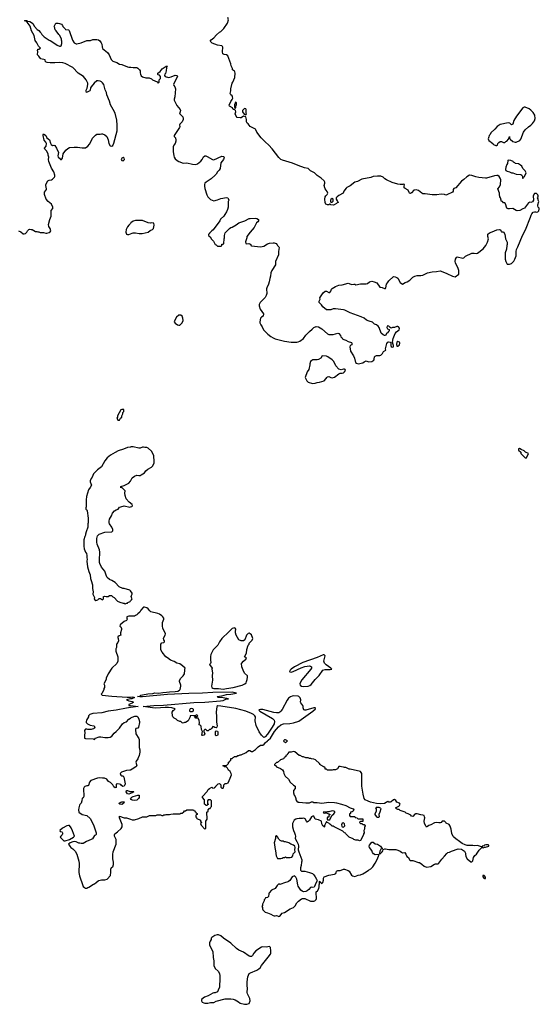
# Model space of a CAD drawing. Header units: inches. Extents: x 1992046 to 2239405, y 126834 to 266391.
# Tile 55 of 71: x 2068051 to 2077197, y 209167 to 226510. Entities that reach past the tile are written whole.
import ezdxf

# ---------------------------------------------------------------- set-up
doc = ezdxf.new("R2010")
doc.units = ezdxf.units.IN
doc.header["$MEASUREMENT"] = 0
for name, color, linetype in [('C0261', 7, 'Continuous'), ('C0262', 7, 'Continuous'), ('C0270', 7, 'Continuous'), ('C0271', 7, 'Continuous'), ('C0272', 7, 'Continuous')]:
    doc.layers.add(name, color=color, linetype=linetype)

msp = doc.modelspace()

# ---------------------------------------------------------------- linework, layer by layer
at = {"layer": 'C0261', "color": 6, "elevation": 100}
for points in [[(2069850, 219646), (2069830, 219638), (2069772, 219530), (2069772, 219508), (2069762, 219490), (2069764, 219484), (2069778, 219458), (2069810, 219454), (2069826, 219490), (2069846, 219510), (2069846, 219530), (2069856, 219544), (2069866, 219570), (2069866, 219590), (2069886, 219610), (2069882, 219642)], [(2069850, 212689), (2069814, 212694), (2069803, 212703), (2069801, 212710), (2069829, 212730), (2069850, 212736), (2069891, 212731), (2069877, 212703)], [(2068910, 212317), (2068881, 212310), (2068803, 212270), (2068756, 212230), (2068762, 212210), (2068790, 212204), (2068798, 212198), (2068804, 212190), (2068807, 212170), (2068799, 212150), (2068775, 212130), (2068766, 212110), (2068816, 212056), (2068829, 212049), (2068850, 212047), (2068930, 212072), (2068997, 212110), (2069013, 212130), (2068981, 212221), (2068957, 212277), (2068930, 212316)]]:
    msp.add_lwpolyline(points, close=True, dxfattribs=at)
for points in [[(2070000, 218983), (2069950, 218973), (2069877, 218943), (2069784, 218916), (2069730, 218889), (2069650, 218839), (2069588, 218792), (2069550, 218742), (2069490, 218635), (2069420, 218580), (2069351, 218509), (2069326, 218450), (2069310, 218428), (2069294, 218390), (2069291, 218370), (2069316, 218310), (2069293, 218270), (2069261, 218230), (2069228, 218110), (2069219, 218050), (2069218, 217950), (2069222, 217930), (2069214, 217910), (2069214, 217890), (2069230, 217874), (2069237, 217857), (2069256, 217730), (2069256, 217650), (2069251, 217629), (2069251, 217569), (2069222, 217490), (2069211, 217450), (2069211, 217430), (2069195, 217405), (2069181, 217350), (2069177, 217237), (2069186, 217190), (2069211, 217130), (2069226, 217106), (2069235, 217075), (2069231, 217030), (2069236, 217010), (2069231, 216970), (2069246, 216870), (2069266, 216790), (2069291, 216730), (2069296, 216670), (2069311, 216630), (2069330, 216554), (2069331, 216490), (2069346, 216430), (2069341, 216390), (2069365, 216330), (2069362, 216310), (2069372, 216290), (2069390, 216278), (2069426, 216290), (2069450, 216314), (2069472, 216312), (2069510, 216294), (2069526, 216310), (2069526, 216350), (2069530, 216352), (2069550, 216358), (2069572, 216352), (2069610, 216351), (2069630, 216366), (2069665, 216365), (2069678, 216358), (2069690, 216342), (2069714, 216330), (2069774, 216270), (2069814, 216250), (2069870, 216232), (2069892, 216232), (2069910, 216222), (2069928, 216232), (2069950, 216234), (2069956, 216244), (2069995, 216265), (2070000, 216271)], [(2070000, 217995), (2069975, 218010), (2069924, 218070), (2069905, 218130), (2069904, 218170), (2069909, 218210), (2069850, 218268), (2069830, 218266), (2069829, 218289), (2069890, 218303), (2069972, 218348), (2069999, 218381), (2070000, 218384)], [(2070000, 216449), (2069990, 216462), (2069890, 216489), (2069869, 216489), (2069803, 216523), (2069730, 216594), (2069675, 216630), (2069630, 216650), (2069590, 216684), (2069577, 216710), (2069550, 216799), (2069488, 216868), (2069462, 216930), (2069457, 216950), (2069456, 216990), (2069464, 217130), (2069455, 217170), (2069412, 217270), (2069406, 217310), (2069409, 217370), (2069422, 217418), (2069450, 217451), (2069550, 217481), (2069670, 217487), (2069690, 217506), (2069688, 217530), (2069674, 217570), (2069630, 217630), (2069624, 217650), (2069623, 217677), (2069630, 217710), (2069664, 217770), (2069683, 217817), (2069721, 217859), (2069750, 217877), (2069782, 217890), (2069810, 217921), (2069831, 217931), (2069890, 217946), (2069990, 217926), (2070000, 217929)], [(2070000, 216006), (2069970, 216006), (2069934, 215990), (2069934, 215970), (2069942, 215950), (2069932, 215930), (2069890, 215909), (2069822, 215850), (2069814, 215830), (2069830, 215814), (2069844, 215784), (2069845, 215770), (2069825, 215710), (2069825, 215685), (2069832, 215670), (2069804, 215656), (2069781, 215639), (2069778, 215630), (2069787, 215610), (2069791, 215570), (2069780, 215540), (2069752, 215510), (2069752, 215452), (2069745, 215430), (2069745, 215390), (2069778, 215290), (2069778, 215210), (2069758, 215170), (2069674, 215086), (2069611, 214990), (2069572, 214910), (2069572, 214890), (2069532, 214810), (2069542, 214790), (2069542, 214750), (2069532, 214730), (2069532, 214710), (2069502, 214650), (2069482, 214630), (2069502, 214610), (2069670, 214592), (2069945, 214575), (2070000, 214578)], [(2070000, 214545), (2069932, 214530), (2069971, 214511), (2070000, 214505)], [(2070000, 214392), (2069930, 214383), (2069750, 214349), (2069610, 214332), (2069499, 214301), (2069341, 214290), (2069283, 214270), (2069263, 214250), (2069261, 214230), (2069227, 214170), (2069219, 214150), (2069221, 214130), (2069247, 214107), (2069290, 214082), (2069354, 214074), (2069362, 214070), (2069371, 214050), (2069362, 214030), (2069350, 214018), (2069325, 214015), (2069310, 214006), (2069253, 214007), (2069230, 214015), (2069210, 214015), (2069202, 214010), (2069192, 213990), (2069198, 213950), (2069192, 213910), (2069192, 213852), (2069210, 213848), (2069344, 213844), (2069370, 213834), (2069387, 213853), (2069450, 213881), (2069480, 213880), (2069550, 213865), (2069610, 213865), (2069645, 213875), (2069670, 213891), (2069716, 213944), (2069750, 213971), (2069809, 214030), (2069862, 214110), (2069892, 214128), (2069930, 214142), (2069969, 214190), (2070000, 214206)], [(2070000, 214459), (2069972, 214450), (2069973, 214433), (2070000, 214429)], [(2070000, 213294), (2069990, 213290), (2069930, 213286), (2069845, 213255), (2069819, 213230), (2069830, 213204), (2069850, 213193), (2069871, 213190), (2069885, 213170), (2069905, 213050), (2069904, 213030), (2069890, 213009), (2069865, 213005), (2069842, 213022), (2069830, 213038), (2069807, 213047), (2069770, 213053), (2069750, 213046), (2069747, 213030), (2069750, 212986), (2069730, 212982), (2069710, 212999), (2069689, 213030), (2069650, 213073), (2069613, 213093), (2069582, 213130), (2069546, 213150), (2069510, 213149), (2069457, 213157), (2069418, 213150), (2069302, 213110), (2069280, 213080), (2069259, 213021), (2069250, 213015), (2069230, 213016), (2069198, 213002), (2069184, 212990), (2069175, 212970), (2069181, 212830), (2069170, 212806), (2069150, 212798), (2069145, 212750), (2069132, 212710), (2069110, 212689), (2069104, 212676), (2069091, 212629), (2069088, 212590), (2069091, 212551), (2069152, 212510), (2069230, 212491), (2069290, 212438), (2069351, 212330), (2069398, 212190), (2069397, 212163), (2069390, 212146), (2069370, 212138), (2069330, 212082), (2069311, 212069), (2069270, 212055), (2069226, 212034), (2069170, 211998), (2069130, 211998), (2069110, 212008), (2069090, 212008), (2069046, 212030), (2069015, 212035), (2068985, 212030), (2068941, 212010), (2068911, 211990), (2068931, 211950), (2068950, 211931), (2068986, 211906), (2069025, 211865), (2069054, 211814), (2069071, 211771), (2069091, 211691), (2069095, 211645), (2069091, 211489), (2069103, 211430), (2069160, 211260), (2069170, 211242), (2069190, 211222), (2069210, 211212), (2069230, 211212), (2069250, 211225), (2069270, 211231), (2069350, 211285), (2069369, 211291), (2069398, 211310), (2069430, 211342), (2069446, 211350), (2069490, 211362), (2069550, 211358), (2069589, 211371), (2069650, 211434), (2069656, 211496), (2069654, 211550), (2069666, 211574), (2069689, 211591), (2069702, 211630), (2069702, 211670), (2069688, 211730), (2069688, 211808), (2069695, 211850), (2069749, 211990), (2069747, 212067), (2069718, 212130), (2069718, 212150), (2069728, 212170), (2069748, 212190), (2069770, 212202), (2069839, 212261), (2069856, 212290), (2069853, 212333), (2069807, 212450), (2069805, 212470), (2069810, 212478), (2069890, 212452), (2069930, 212451), (2070000, 212428)], [(2070000, 212878), (2069970, 212867), (2069950, 212874), (2069937, 212890), (2069924, 212910), (2069928, 212930), (2069950, 212931), (2069990, 212914), (2070000, 212914)]]:
    msp.add_lwpolyline(points, dxfattribs=at)
at = {"layer": 'C0262', "color": 6, "elevation": 100}
for points in [[(2068032, 222790), (2068070, 222771), (2068110, 222740), (2068130, 222738), (2068154, 222746), (2068174, 222766), (2068190, 222792), (2068210, 222814), (2068230, 222822), (2068250, 222812), (2068270, 222812), (2068330, 222782), (2068350, 222782), (2068370, 222772), (2068390, 222772), (2068410, 222762), (2068470, 222762), (2068510, 222752), (2068530, 222752), (2068570, 222762), (2068588, 222772), (2068598, 222790), (2068589, 222830), (2068564, 222870), (2068560, 222900), (2068579, 222990), (2068602, 223050), (2068602, 223150), (2068633, 223187), (2068634, 223210), (2068610, 223259), (2068550, 223309), (2068519, 223350), (2068488, 223430), (2068488, 223470), (2068520, 223520), (2068523, 223530), (2068509, 223590), (2068513, 223610), (2068547, 223670), (2068570, 223686), (2068610, 223690), (2068630, 223702), (2068662, 223738), (2068667, 223750), (2068667, 223770), (2068652, 223832), (2068610, 223895), (2068565, 224010), (2068558, 224050), (2068562, 224090), (2068550, 224126), (2068549, 224150), (2068521, 224201), (2068495, 224230), (2068489, 224250), (2068515, 224285), (2068520, 224330), (2068512, 224352), (2068484, 224390), (2068461, 224470), (2068462, 224490), (2068470, 224498), (2068510, 224471), (2068531, 224431), (2068551, 224411), (2068575, 224395), (2068593, 224333), (2068606, 224310), (2068630, 224296), (2068650, 224298), (2068670, 224292), (2068701, 224250), (2068731, 224170), (2068723, 224110), (2068727, 224090), (2068752, 224070), (2068770, 224045), (2068786, 224046), (2068804, 224070), (2068817, 224150), (2068865, 224215), (2068897, 224243), (2068930, 224258), (2069010, 224266), (2069070, 224266), (2069151, 224251), (2069190, 224251), (2069210, 224256), (2069250, 224283), (2069281, 224319), (2069309, 224370), (2069330, 224422), (2069383, 224477), (2069410, 224492), (2069467, 224493), (2069490, 224502), (2069510, 224502), (2069550, 224482), (2069582, 224450), (2069610, 224394), (2069622, 224330), (2069642, 224290), (2069670, 224282), (2069690, 224292), (2069710, 224334), (2069764, 224550), (2069764, 224610), (2069769, 224630), (2069764, 224650), (2069760, 224740), (2069730, 224866), (2069698, 224930), (2069670, 224968), (2069649, 225009), (2069630, 225078), (2069584, 225184), (2069579, 225230), (2069557, 225277), (2069530, 225368), (2069510, 225397), (2069490, 225416), (2069470, 225427), (2069430, 225435), (2069410, 225432), (2069363, 225390), (2069311, 225330), (2069299, 225310), (2069294, 225270), (2069284, 225256), (2069229, 225229), (2069218, 225250), (2069221, 225270), (2069236, 225304), (2069249, 225369), (2069249, 225390), (2069219, 225450), (2069172, 225512), (2069082, 225570), (2068986, 225666), (2068850, 225736), (2068810, 225749), (2068750, 225757), (2068670, 225749), (2068590, 225749), (2068535, 225755), (2068507, 225767), (2068502, 225802), (2068423, 225823), (2068398, 225850), (2068389, 225869), (2068366, 225890), (2068368, 225950), (2068362, 225970), (2068370, 225994), (2068390, 225994), (2068418, 226010), (2068382, 226042), (2068350, 226103), (2068322, 226142), (2068304, 226230), (2068256, 226316), (2068238, 226399), (2068185, 226465), (2068175, 226470), (2068176, 226476), (2068138, 226490), (2068144, 226496), (2068170, 226494), (2068182, 226490), (2068184, 226484), (2068230, 226476), (2068260, 226460), (2068281, 226441), (2068310, 226392), (2068360, 226340), (2068390, 226322), (2068410, 226292), (2068430, 226272), (2068442, 226250), (2068482, 226210), (2068571, 226151), (2068590, 226145), (2068635, 226115), (2068710, 226062), (2068750, 226045), (2068770, 226045), (2068778, 226050), (2068795, 226090), (2068795, 226130), (2068788, 226150), (2068788, 226170), (2068758, 226230), (2068738, 226250), (2068695, 226315), (2068678, 226330), (2068668, 226350), (2068667, 226367), (2068658, 226390), (2068689, 226451), (2068729, 226451), (2068750, 226446), (2068785, 226430), (2068805, 226410), (2068811, 226390), (2068854, 226350), (2068858, 226338), (2068910, 226332), (2068920, 226320), (2068979, 226150), (2069010, 226101), (2069044, 226084), (2069057, 226083), (2069130, 226101), (2069230, 226145), (2069298, 226142), (2069341, 226159), (2069370, 226164), (2069410, 226164), (2069436, 226156), (2069459, 226139), (2069485, 226105), (2069498, 226078), (2069502, 226030), (2069510, 226005), (2069596, 225930), (2069623, 225890), (2069663, 225810), (2069690, 225781), (2069758, 225758), (2069808, 225728), (2069850, 225721), (2069950, 225681), (2069970, 225676), (2070000, 225676)], [(2070000, 222922), (2069971, 222890), (2069950, 222862), (2069925, 222815), (2069919, 222770), (2069930, 222732), (2069950, 222725), (2069970, 222726), (2070000, 222738)]]:
    msp.add_lwpolyline(points, dxfattribs=at)
msp.add_lwpolyline([(2069870, 224082), (2069847, 224073), (2069838, 224050), (2069848, 224028), (2069870, 224025), (2069890, 224042), (2069893, 224050), (2069888, 224070)], close=True, dxfattribs=at)
at = {"layer": 'C0270', "color": 6, "elevation": 100}
msp.add_lwpolyline([(2071457, 210000), (2071458, 209990), (2071471, 209930), (2071467, 209913), (2071471, 209850), (2071490, 209798), (2071546, 209750), (2071567, 209710), (2071575, 209670), (2071576, 209630), (2071566, 209470), (2071546, 209414), (2071530, 209388), (2071490, 209369), (2071470, 209369), (2071450, 209362), (2071370, 209315), (2071306, 209294), (2071252, 209250), (2071252, 209230), (2071265, 209205), (2071294, 209190), (2071310, 209185), (2071365, 209185), (2071410, 209198), (2071450, 209196), (2071470, 209201), (2071510, 209221), (2071670, 209266), (2071770, 209265), (2071810, 209258), (2071845, 209245), (2071902, 209210), (2071930, 209186), (2072010, 209167), (2072050, 209167), (2072090, 209182), (2072109, 209230), (2072104, 209270), (2072059, 209350), (2072054, 209374), (2072061, 209450), (2072055, 209495), (2072057, 209563), (2072067, 209653), (2072077, 209683), (2072092, 209708), (2072116, 209724), (2072223, 209770), (2072261, 209790), (2072285, 209810), (2072310, 209851), (2072424, 210000)], dxfattribs=at)
at = {"layer": 'C0271', "color": 6, "elevation": 100}
for points in [[(2070000, 218384), (2070030, 218438), (2070069, 218471), (2070110, 218486), (2070150, 218479), (2070170, 218481), (2070190, 218491), (2070245, 218530), (2070274, 218566), (2070307, 218593), (2070370, 218626), (2070394, 218650), (2070416, 218704), (2070419, 218730), (2070413, 218830), (2070397, 218870), (2070373, 218910), (2070310, 218964), (2070290, 218973), (2070255, 218975), (2070230, 218981), (2070210, 218981), (2070170, 218965), (2070150, 218963), (2070050, 218985), (2070010, 218985), (2070000, 218983)], [(2070000, 217929), (2070023, 217937), (2070038, 217950), (2070028, 217970), (2070008, 217990), (2070000, 217995)], [(2070000, 216271), (2070018, 216290), (2070028, 216310), (2070018, 216330), (2070015, 216350), (2070018, 216370), (2070028, 216392), (2070029, 216410), (2070000, 216449)], [(2070000, 212428), (2070030, 212418), (2070070, 212418), (2070150, 212442), (2070210, 212472), (2070290, 212472), (2070333, 212493), (2070427, 212493), (2070450, 212494), (2070470, 212502), (2070530, 212502), (2070553, 212493), (2070570, 212492), (2070590, 212502), (2070610, 212502), (2070630, 212512), (2070690, 212511), (2070710, 212518), (2070750, 212522), (2070870, 212522), (2070888, 212532), (2070910, 212534), (2070940, 212560), (2070950, 212574), (2070970, 212574), (2070990, 212594), (2071110, 212594), (2071118, 212578), (2071133, 212573), (2071138, 212558), (2071153, 212553), (2071158, 212538), (2071174, 212530), (2071174, 212510), (2071158, 212502), (2071154, 212490), (2071154, 212470), (2071162, 212450), (2071170, 212442), (2071234, 212410), (2071234, 212390), (2071254, 212370), (2071234, 212350), (2071244, 212324), (2071310, 212254), (2071326, 212270), (2071326, 212390), (2071349, 212430), (2071346, 212550), (2071366, 212570), (2071367, 212593), (2071387, 212613), (2071402, 212618), (2071407, 212633), (2071426, 212650), (2071426, 212750), (2071410, 212766), (2071370, 212766), (2071354, 212750), (2071354, 212710), (2071358, 212698), (2071374, 212690), (2071358, 212682), (2071350, 212666), (2071327, 212667), (2071322, 212682), (2071306, 212690), (2071306, 212770), (2071266, 212810), (2071266, 212830), (2071350, 212914), (2071368, 212950), (2071389, 212971), (2071430, 212994), (2071450, 212974), (2071482, 212978), (2071486, 212990), (2071502, 212998), (2071506, 213010), (2071547, 213053), (2071570, 213054), (2071594, 213030), (2071594, 212990), (2071610, 212974), (2071630, 212974), (2071646, 213010), (2071646, 213030), (2071670, 213054), (2071690, 213054), (2071718, 213070), (2071758, 213150), (2071778, 213210), (2071775, 213235), (2071758, 213270), (2071729, 213289), (2071708, 213328), (2071690, 213346), (2071650, 213348), (2071642, 213362), (2071626, 213370), (2071630, 213374), (2071690, 213374), (2071726, 213410), (2071726, 213430), (2071742, 213438), (2071747, 213453), (2071766, 213470), (2071766, 213490), (2071770, 213494), (2071790, 213494), (2071807, 213513), (2071822, 213518), (2071830, 213534), (2071870, 213534), (2071888, 213552), (2071910, 213552), (2071930, 213562), (2071950, 213562), (2072036, 213604), (2072080, 213640), (2072100, 213640), (2072130, 213622), (2072150, 213618), (2072204, 213656), (2072250, 213701), (2072290, 213731), (2072330, 213732), (2072353, 213747), (2072369, 213770), (2072410, 213810), (2072423, 213817), (2072465, 213855), (2072536, 213970), (2072606, 214054), (2072650, 214091), (2072693, 214107), (2072807, 214113), (2072870, 214122), (2072963, 214157), (2073049, 214210), (2073211, 214330), (2073255, 214370), (2073254, 214386), (2073258, 214390), (2073229, 214389), (2073090, 214350), (2073069, 214349), (2073055, 214355), (2073042, 214390), (2073042, 214410), (2073035, 214430), (2072998, 214478), (2072996, 214490), (2073002, 214530), (2072986, 214566), (2072966, 214586), (2072950, 214594), (2072870, 214598), (2072845, 214595), (2072815, 214585), (2072782, 214558), (2072757, 214523), (2072670, 214362), (2072650, 214331), (2072628, 214310), (2072610, 214303), (2072570, 214300), (2072527, 214307), (2072330, 214358), (2072290, 214362), (2072265, 214355), (2072261, 214350), (2072278, 214330), (2072499, 214199), (2072529, 214170), (2072537, 214150), (2072530, 214110), (2072494, 214046), (2072413, 213927), (2072370, 213879), (2072350, 213866), (2072307, 213907), (2072267, 213967), (2072215, 214075), (2072198, 214158), (2072201, 214230), (2072192, 214250), (2072167, 214270), (2072130, 214290), (2072030, 214330), (2071858, 214378), (2071590, 214419), (2071537, 214423), (2071521, 214410), (2071507, 214310), (2071518, 214238), (2071515, 214135), (2071525, 214070), (2071523, 214050), (2071510, 214037), (2071484, 214044), (2071470, 214055), (2071450, 214058), (2071432, 214030), (2071411, 214009), (2071390, 214006), (2071370, 213986), (2071350, 213986), (2071330, 214006), (2071310, 214006), (2071294, 213990), (2071294, 213970), (2071311, 213930), (2071291, 213909), (2071270, 213899), (2071262, 213902), (2071255, 213910), (2071269, 213970), (2071250, 214006), (2071244, 214064), (2071230, 214081), (2071209, 214090), (2071215, 214130), (2071210, 214168), (2071190, 214206), (2071150, 214206), (2071142, 214222), (2071126, 214230), (2071130, 214234), (2071170, 214234), (2071186, 214250), (2071170, 214266), (2071144, 214256), (2071054, 214250), (2071054, 214230), (2071017, 214163), (2070970, 214129), (2070950, 214128), (2070930, 214118), (2070910, 214126), (2070887, 214147), (2070868, 214148), (2070830, 214166), (2070808, 214188), (2070770, 214209), (2070749, 214230), (2070741, 214250), (2070735, 214310), (2070750, 214342), (2070768, 214352), (2070786, 214370), (2070727, 214387), (2070670, 214393), (2070610, 214394), (2070450, 214386), (2070386, 214390), (2070226, 214410), (2070410, 214430), (2070582, 214438), (2071117, 214483), (2071310, 214490), (2071586, 214510), (2071630, 214519), (2071690, 214545), (2071726, 214550), (2071630, 214565), (2071546, 214570), (2071526, 214590), (2071610, 214601), (2071690, 214622), (2071769, 214631), (2071866, 214650), (2071790, 214664), (2071450, 214659), (2071270, 214647), (2071030, 214643), (2070650, 214621), (2070210, 214582), (2070163, 214583), (2070126, 214590), (2070163, 214597), (2070182, 214610), (2070210, 214618), (2070306, 214634), (2070396, 214644), (2070430, 214653), (2070495, 214645), (2070570, 214658), (2070637, 214663), (2070689, 214671), (2070790, 214677), (2070835, 214685), (2070862, 214698), (2070874, 214710), (2070886, 214770), (2070885, 214790), (2070865, 214850), (2070864, 214870), (2070885, 214910), (2070930, 214951), (2070953, 214990), (2070959, 215050), (2070955, 215070), (2070962, 215090), (2070918, 215130), (2070870, 215162), (2070818, 215178), (2070770, 215205), (2070707, 215227), (2070655, 215270), (2070626, 215286), (2070558, 215370), (2070538, 215410), (2070538, 215510), (2070550, 215532), (2070590, 215538), (2070602, 215550), (2070602, 215570), (2070589, 215589), (2070582, 215610), (2070589, 215630), (2070614, 215670), (2070615, 215690), (2070614, 215710), (2070589, 215750), (2070573, 215790), (2070563, 215830), (2070564, 215890), (2070586, 215950), (2070586, 215966), (2070573, 215990), (2070553, 216010), (2070510, 216038), (2070482, 216050), (2070362, 216082), (2070339, 216099), (2070313, 216130), (2070290, 216149), (2070250, 216164), (2070230, 216162), (2070223, 216157), (2070182, 216110), (2070164, 216076), (2070130, 216046), (2070115, 216025), (2070090, 216018), (2070070, 216006), (2070000, 216006)], [(2070000, 214578), (2070030, 214580), (2070056, 214576), (2070074, 214570), (2070022, 214550), (2070000, 214545)], [(2070000, 214505), (2070030, 214499), (2070052, 214490), (2070032, 214470), (2070000, 214459)], [(2070000, 214429), (2070134, 214410), (2070000, 214392)], [(2070000, 214206), (2070010, 214210), (2070030, 214227), (2070077, 214243), (2070110, 214242), (2070130, 214231), (2070148, 214190), (2070160, 214150), (2070159, 214130), (2070144, 214050), (2070130, 214033), (2070097, 214023), (2070088, 214010), (2070098, 213930), (2070150, 213850), (2070156, 213830), (2070153, 213693), (2070164, 213650), (2070167, 213610), (2070156, 213550), (2070135, 213510), (2070131, 213489), (2070099, 213450), (2070097, 213430), (2070114, 213370), (2070098, 213350), (2070031, 213309), (2070000, 213294)], [(2070000, 212914), (2070056, 212916), (2070062, 212910), (2070040, 212900), (2070030, 212889), (2070000, 212878)], [(2072424, 210000), (2072463, 210050), (2072470, 210070), (2072473, 210107), (2072467, 210167), (2072450, 210183), (2072390, 210176), (2072330, 210178), (2072310, 210172), (2072206, 210110), (2072171, 210070), (2072150, 210028), (2072130, 210008), (2072110, 210008), (2072090, 210015), (2071990, 210084), (2071910, 210119), (2071869, 210150), (2071765, 210245), (2071638, 210330), (2071590, 210375), (2071550, 210389), (2071528, 210388), (2071483, 210377), (2071430, 210346), (2071422, 210330), (2071422, 210310), (2071402, 210278), (2071391, 210250), (2071392, 210212), (2071451, 210090), (2071457, 210000)]]:
    msp.add_lwpolyline(points, dxfattribs=at)
for points in [[(2076850, 218958), (2076834, 218950), (2076834, 218930), (2076872, 218892), (2076874, 218870), (2076950, 218794), (2076970, 218794), (2077006, 218870), (2076955, 218895), (2076930, 218918), (2076878, 218938)], [(2071830, 215798), (2071790, 215788), (2071750, 215748), (2071734, 215726), (2071610, 215609), (2071568, 215550), (2071536, 215490), (2071459, 215410), (2071416, 215330), (2071407, 215293), (2071407, 215227), (2071418, 215190), (2071412, 215170), (2071392, 215150), (2071441, 215090), (2071431, 215070), (2071445, 215005), (2071441, 214950), (2071445, 214875), (2071425, 214770), (2071431, 214750), (2071450, 214735), (2071470, 214730), (2071550, 214728), (2071630, 214719), (2071690, 214727), (2071810, 214747), (2071969, 214790), (2072016, 214810), (2072035, 214830), (2072046, 214850), (2072057, 214890), (2072062, 214930), (2072058, 214950), (2072010, 214998), (2071982, 215050), (2071962, 215110), (2071955, 215170), (2071990, 215211), (2072035, 215250), (2072038, 215262), (2072046, 215270), (2072008, 215290), (2072042, 215350), (2072050, 215414), (2072075, 215490), (2072088, 215510), (2072088, 215530), (2072140, 215580), (2072155, 215610), (2072132, 215672), (2072110, 215695), (2072090, 215702), (2072070, 215698), (2072042, 215670), (2072012, 215588), (2071993, 215567), (2071950, 215568), (2071910, 215588), (2071862, 215670), (2071848, 215710), (2071848, 215750), (2071856, 215764), (2071856, 215776), (2071846, 215790)], [(2073410, 215325), (2073390, 215322), (2073286, 215274), (2073033, 215190), (2072887, 215110), (2072828, 215070), (2072809, 215050), (2072800, 215030), (2072804, 215024), (2072830, 215019), (2072867, 215030), (2073005, 215095), (2073070, 215117), (2073150, 215127), (2073170, 215124), (2073190, 215112), (2073189, 215090), (2073178, 215070), (2073018, 214882), (2072986, 214830), (2072983, 214810), (2072990, 214790), (2073012, 214771), (2073050, 214763), (2073130, 214768), (2073159, 214781), (2073180, 214800), (2073250, 214890), (2073321, 214959), (2073388, 215051), (2073430, 215063), (2073518, 215062), (2073545, 215070), (2073526, 215090), (2073445, 215145), (2073416, 215176), (2073405, 215210), (2073425, 215305), (2073419, 215319)], [(2071070, 214379), (2071052, 214370), (2071042, 214350), (2071042, 214330), (2071050, 214325), (2071090, 214323), (2071102, 214330), (2071113, 214347), (2071110, 214358), (2071098, 214370)], [(2071510, 213893), (2071498, 213910), (2071495, 213950), (2071500, 213970), (2071510, 213984), (2071530, 213979), (2071540, 213960), (2071541, 213919), (2071530, 213899)], [(2072730, 213826), (2072710, 213826), (2072694, 213810), (2072698, 213798), (2072713, 213793), (2072730, 213774), (2072766, 213810)], [(2072870, 213618), (2072827, 213607), (2072790, 213606), (2072770, 213586), (2072757, 213563), (2072734, 213550), (2072734, 213530), (2072718, 213522), (2072714, 213510), (2072698, 213502), (2072694, 213490), (2072644, 213476), (2072590, 213426), (2072570, 213426), (2072534, 213390), (2072538, 213378), (2072553, 213373), (2072574, 213350), (2072640, 213320), (2072677, 213297), (2072692, 213270), (2072698, 213230), (2072726, 213186), (2072782, 213130), (2072810, 213082), (2072870, 213025), (2072902, 213010), (2072902, 212970), (2072872, 212930), (2072871, 212890), (2072885, 212850), (2072898, 212830), (2072911, 212790), (2072912, 212770), (2072927, 212747), (2072954, 212730), (2072970, 212726), (2073090, 212718), (2073150, 212718), (2073190, 212731), (2073210, 212731), (2073230, 212721), (2073270, 212719), (2073290, 212723), (2073370, 212711), (2073490, 212727), (2073590, 212723), (2073630, 212717), (2073714, 212694), (2073790, 212666), (2073868, 212628), (2073922, 212610), (2073931, 212591), (2073922, 212570), (2073903, 212557), (2073874, 212550), (2073873, 212527), (2073858, 212522), (2073854, 212490), (2073870, 212474), (2073950, 212474), (2073958, 212458), (2073990, 212454), (2073998, 212438), (2074010, 212434), (2074090, 212432), (2074093, 212387), (2074050, 212386), (2074038, 212382), (2074034, 212370), (2074050, 212354), (2074073, 212353), (2074090, 212334), (2074113, 212333), (2074132, 212310), (2074120, 212280), (2074118, 212250), (2074111, 212230), (2074112, 212190), (2074102, 212170), (2074102, 212150), (2074052, 212050), (2074032, 212048), (2074010, 212058), (2073970, 212058), (2073932, 212068), (2073919, 212079), (2073850, 212109), (2073790, 212169), (2073783, 212183), (2073770, 212189), (2073739, 212219), (2073586, 212290), (2073570, 212306), (2073550, 212306), (2073526, 212330), (2073510, 212338), (2073490, 212358), (2073466, 212370), (2073450, 212386), (2073422, 212330), (2073414, 212310), (2073414, 212290), (2073410, 212288), (2073406, 212306), (2073388, 212310), (2073368, 212348), (2073366, 212390), (2073310, 212418), (2073250, 212426), (2073230, 212478), (2073210, 212482), (2073190, 212469), (2073150, 212409), (2073130, 212388), (2073110, 212378), (2073098, 212390), (2073075, 212435), (2073050, 212446), (2073030, 212438), (2072970, 212442), (2072930, 212435), (2072911, 212429), (2072882, 212410), (2072862, 212378), (2072853, 212353), (2072851, 212290), (2072871, 212230), (2072891, 212190), (2072901, 212150), (2072905, 212130), (2072899, 212090), (2072932, 212032), (2072951, 211989), (2072958, 211950), (2072954, 211890), (2072963, 211850), (2073019, 211710), (2073019, 211690), (2073011, 211669), (2073003, 211610), (2072991, 211570), (2072992, 211530), (2073010, 211512), (2073071, 211511), (2073150, 211491), (2073205, 211470), (2073231, 211450), (2073251, 211410), (2073278, 211370), (2073285, 211350), (2073284, 211336), (2073251, 211270), (2073241, 211239), (2073232, 211230), (2073210, 211224), (2073190, 211229), (2073170, 211222), (2073143, 211190), (2073110, 211163), (2073090, 211154), (2073049, 211149), (2073021, 211161), (2072999, 211179), (2072954, 211250), (2072944, 211270), (2072929, 211370), (2072910, 211409), (2072888, 211428), (2072848, 211412), (2072806, 211350), (2072785, 211330), (2072770, 211323), (2072710, 211309), (2072650, 211282), (2072630, 211278), (2072610, 211286), (2072582, 211258), (2072550, 211206), (2072485, 211175), (2072442, 211130), (2072434, 211110), (2072430, 211066), (2072410, 211046), (2072378, 211042), (2072373, 211027), (2072354, 211010), (2072354, 210990), (2072322, 210930), (2072322, 210910), (2072314, 210890), (2072322, 210870), (2072322, 210850), (2072332, 210830), (2072370, 210792), (2072410, 210781), (2072474, 210754), (2072510, 210731), (2072530, 210725), (2072550, 210725), (2072570, 210731), (2072590, 210725), (2072610, 210711), (2072630, 210721), (2072670, 210771), (2072710, 210785), (2072809, 210851), (2072870, 210872), (2072898, 210902), (2072930, 210954), (2072956, 210984), (2073010, 211025), (2073030, 211032), (2073072, 211032), (2073170, 210982), (2073230, 210982), (2073246, 210990), (2073270, 211014), (2073278, 211030), (2073278, 211070), (2073267, 211093), (2073267, 211147), (2073295, 211165), (2073315, 211205), (2073323, 211237), (2073322, 211270), (2073328, 211290), (2073326, 211330), (2073333, 211333), (2073338, 211318), (2073350, 211314), (2073358, 211298), (2073370, 211294), (2073387, 211313), (2073396, 211356), (2073398, 211390), (2073409, 211411), (2073490, 211439), (2073590, 211459), (2073613, 211470), (2073624, 211490), (2073628, 211510), (2073640, 211520), (2073650, 211525), (2073690, 211523), (2073710, 211527), (2073750, 211545), (2073770, 211545), (2073830, 211525), (2073851, 211511), (2073890, 211442), (2073910, 211431), (2073950, 211421), (2074010, 211443), (2074050, 211447), (2074090, 211464), (2074150, 211499), (2074190, 211530), (2074230, 211551), (2074266, 211590), (2074310, 211651), (2074352, 211730), (2074375, 211795), (2074370, 211806), (2074310, 211797), (2074277, 211817), (2074262, 211842), (2074250, 211878), (2074210, 211928), (2074205, 211950), (2074209, 211971), (2074250, 212022), (2074270, 212025), (2074310, 211996), (2074350, 211985), (2074402, 211950), (2074412, 211932), (2074434, 211910), (2074434, 211906), (2074410, 211898), (2074390, 211866), (2074382, 211830), (2074382, 211822), (2074390, 211814), (2074395, 211825), (2074410, 211832), (2074430, 211852), (2074442, 211870), (2074446, 211894), (2074476, 211904), (2074490, 211905), (2074551, 211891), (2074670, 211891), (2074710, 211883), (2074750, 211867), (2074770, 211846), (2074790, 211836), (2074830, 211838), (2074850, 211812), (2074866, 211770), (2074893, 211753), (2074911, 211711), (2074922, 211702), (2074930, 211698), (2074970, 211701), (2075070, 211665), (2075090, 211665), (2075130, 211638), (2075170, 211598), (2075210, 211585), (2075290, 211596), (2075350, 211635), (2075370, 211643), (2075410, 211639), (2075417, 211643), (2075430, 211651), (2075479, 211721), (2075530, 211774), (2075570, 211824), (2075590, 211839), (2075614, 211846), (2075650, 211867), (2075770, 211905), (2075830, 211898), (2075882, 211862), (2075901, 211830), (2075899, 211810), (2075906, 211770), (2075930, 211732), (2075990, 211674), (2076010, 211674), (2076027, 211693), (2076038, 211750), (2076062, 211790), (2076090, 211811), (2076140, 211880), (2076186, 211930), (2076178, 211938), (2076110, 211962), (2076050, 211959), (2076030, 211964), (2075925, 211965), (2075894, 211974), (2075840, 212000), (2075793, 212033), (2075730, 212084), (2075690, 212109), (2075680, 212120), (2075656, 212176), (2075645, 212250), (2075627, 212307), (2075610, 212334), (2075556, 212356), (2075554, 212370), (2075528, 212390), (2075490, 212392), (2075471, 212369), (2075450, 212361), (2075430, 212361), (2075390, 212369), (2075350, 212366), (2075290, 212329), (2075250, 212318), (2075210, 212288), (2075202, 212310), (2075175, 212350), (2075173, 212393), (2075180, 212450), (2075179, 212470), (2075169, 212490), (2075150, 212501), (2075110, 212504), (2075050, 212520), (2075018, 212522), (2075004, 212516), (2074970, 212474), (2074950, 212479), (2074936, 212496), (2074890, 212524), (2074854, 212534), (2074835, 212550), (2074750, 212582), (2074730, 212598), (2074710, 212598), (2074686, 212610), (2074668, 212630), (2074723, 212657), (2074738, 212670), (2074749, 212690), (2074738, 212710), (2074689, 212730), (2074670, 212758), (2074650, 212775), (2074630, 212769), (2074590, 212735), (2074570, 212728), (2074550, 212728), (2074530, 212738), (2074470, 212704), (2074410, 212698), (2074330, 212703), (2074228, 212728), (2074184, 212744), (2074134, 212770), (2074114, 212790), (2074094, 212870), (2074076, 213010), (2074073, 213230), (2074049, 213269), (2073868, 213308), (2073849, 213309), (2073790, 213338), (2073770, 213338), (2073750, 213346), (2073713, 213347), (2073690, 213358), (2073670, 213355), (2073644, 213316), (2073610, 213299), (2073590, 213295), (2073570, 213298), (2073550, 213289), (2073469, 213289), (2073450, 213306), (2073430, 213306), (2073426, 213310), (2073426, 213330), (2073406, 213350), (2073350, 213378), (2073338, 213390), (2073328, 213410), (2073256, 213476), (2073230, 213486), (2073190, 213488), (2073176, 213496), (2073150, 213498), (2073130, 213508), (2073088, 213508), (2073047, 213527), (2073028, 213528), (2072987, 213547), (2072968, 213548), (2072896, 213616)], [(2070070, 212755), (2070030, 212762), (2070014, 212774), (2070002, 212790), (2070022, 212818), (2070048, 212830), (2070130, 212851), (2070154, 212850), (2070151, 212810), (2070142, 212790), (2070110, 212762)], [(2074350, 212458), (2074343, 212463), (2074318, 212490), (2074306, 212510), (2074306, 212530), (2074329, 212570), (2074329, 212610), (2074322, 212630), (2074330, 212642), (2074370, 212639), (2074394, 212630), (2074402, 212622), (2074405, 212610), (2074391, 212551), (2074375, 212510), (2074378, 212470), (2074370, 212458)], [(2073550, 212574), (2073490, 212557), (2073470, 212559), (2073394, 212550), (2073398, 212538), (2073410, 212534), (2073430, 212542), (2073450, 212542), (2073514, 212510), (2073494, 212490), (2073494, 212470), (2073490, 212466), (2073470, 212466), (2073462, 212450), (2073462, 212430), (2073470, 212414), (2073510, 212414), (2073547, 212493), (2073581, 212519), (2073597, 212543), (2073596, 212556), (2073578, 212570)], [(2073750, 212366), (2073725, 212355), (2073718, 212330), (2073722, 212302), (2073730, 212292), (2073750, 212285), (2073774, 212310), (2073770, 212346)], [(2072570, 212138), (2072564, 212136), (2072553, 212127), (2072551, 212090), (2072531, 212010), (2072537, 211983), (2072539, 211930), (2072556, 211870), (2072565, 211785), (2072590, 211734), (2072650, 211734), (2072670, 211742), (2072690, 211754), (2072710, 211754), (2072730, 211762), (2072750, 211752), (2072771, 211751), (2072809, 211751), (2072839, 211761), (2072857, 211783), (2072864, 211816), (2072898, 211850), (2072895, 211890), (2072899, 211930), (2072894, 211950), (2072869, 211970), (2072826, 211986), (2072788, 212010), (2072730, 212029), (2072709, 212029), (2072690, 212038), (2072660, 212040), (2072635, 212055), (2072615, 212075), (2072590, 212115)], [(2076298, 211978), (2076256, 211976), (2076234, 211970), (2076222, 211958), (2076194, 211950), (2076194, 211930), (2076210, 211925), (2076230, 211934), (2076250, 211932), (2076306, 211950), (2076306, 211970)], [(2076225, 211435), (2076206, 211434), (2076206, 211410), (2076221, 211390), (2076230, 211381), (2076250, 211382), (2076253, 211390), (2076250, 211406), (2076235, 211430)]]:
    msp.add_lwpolyline(points, close=True, dxfattribs=at)
at = {"layer": 'C0272', "color": 6, "elevation": 100}
for points in [[(2070000, 225676), (2070010, 225676), (2070050, 225667), (2070110, 225666), (2070130, 225658), (2070162, 225630), (2070171, 225610), (2070172, 225572), (2070178, 225550), (2070190, 225522), (2070210, 225505), (2070270, 225486), (2070330, 225485), (2070370, 225471), (2070390, 225452), (2070473, 225413), (2070490, 225394), (2070506, 225410), (2070506, 225450), (2070527, 225473), (2070529, 225510), (2070514, 225534), (2070490, 225538), (2070485, 225545), (2070482, 225570), (2070521, 225599), (2070558, 225642), (2070630, 225694), (2070650, 225694), (2070651, 225690), (2070638, 225682), (2070633, 225667), (2070631, 225610), (2070615, 225565), (2070605, 225550), (2070602, 225530), (2070614, 225510), (2070670, 225492), (2070717, 225503), (2070790, 225531), (2070814, 225530), (2070830, 225514), (2070761, 225370), (2070765, 225350), (2070781, 225330), (2070795, 225290), (2070779, 225150), (2070768, 225110), (2070771, 225090), (2070818, 224998), (2070877, 224930), (2070883, 224910), (2070878, 224890), (2070866, 224870), (2070871, 224851), (2070920, 224800), (2070931, 224771), (2070927, 224750), (2070910, 224710), (2070871, 224670), (2070865, 224650), (2070871, 224630), (2070865, 224610), (2070772, 224470), (2070772, 224450), (2070791, 224430), (2070798, 224390), (2070798, 224370), (2070785, 224330), (2070762, 224298), (2070751, 224270), (2070751, 224190), (2070765, 224110), (2070772, 224090), (2070790, 224062), (2070822, 224030), (2070850, 224011), (2070930, 223986), (2070990, 223991), (2071090, 223967), (2071150, 223961), (2071178, 223970), (2071241, 224019), (2071264, 224050), (2071286, 224094), (2071310, 224111), (2071330, 224111), (2071350, 224103), (2071445, 224050), (2071470, 224044), (2071610, 224108), (2071643, 224103), (2071651, 224090), (2071641, 224050), (2071593, 223990), (2071578, 223890), (2071562, 223858), (2071535, 223830), (2071511, 223790), (2071491, 223770), (2071419, 223710), (2071331, 223650), (2071311, 223630), (2071303, 223610), (2071302, 223578), (2071310, 223534), (2071344, 223424), (2071361, 223390), (2071410, 223346), (2071470, 223318), (2071530, 223336), (2071590, 223361), (2071690, 223378), (2071712, 223372), (2071722, 223362), (2071731, 223331), (2071718, 223310), (2071719, 223210), (2071711, 223169), (2071693, 223127), (2071659, 223081), (2071645, 223050), (2071584, 222996), (2071571, 222970), (2071458, 222810), (2071430, 222789), (2071392, 222750), (2071385, 222735), (2071374, 222730), (2071374, 222710), (2071404, 222684), (2071425, 222645), (2071462, 222610), (2071492, 222552), (2071510, 222542), (2071530, 222522), (2071596, 222524), (2071607, 222533), (2071610, 222554), (2071630, 222554), (2071646, 222570), (2071648, 222648), (2071655, 222665), (2071655, 222710), (2071670, 222754), (2071746, 222834), (2071770, 222851), (2071790, 222858), (2071862, 222898), (2071908, 222930), (2072012, 222968), (2072090, 223006), (2072110, 223011), (2072194, 223014), (2072226, 223006), (2072254, 222990), (2072252, 222970), (2072242, 222950), (2072222, 222930), (2072178, 222850), (2072105, 222770), (2072051, 222690), (2072050, 222666), (2072023, 222597), (2072031, 222571), (2072050, 222562), (2072086, 222566), (2072102, 222562), (2072118, 222550), (2072122, 222530), (2072130, 222525), (2072289, 222511), (2072350, 222524), (2072410, 222561), (2072450, 222574), (2072510, 222581), (2072530, 222579), (2072566, 222566), (2072585, 222545), (2072591, 222530), (2072610, 222511), (2072616, 222496), (2072606, 222430), (2072606, 222370), (2072551, 222250), (2072556, 222210), (2072551, 222190), (2072488, 222092), (2072471, 222050), (2072463, 221990), (2072451, 221950), (2072445, 221890), (2072431, 221849), (2072401, 221790), (2072396, 221770), (2072401, 221690), (2072391, 221650), (2072370, 221615), (2072285, 221530), (2072265, 221495), (2072265, 221470), (2072285, 221410), (2072341, 221330), (2072336, 221290), (2072305, 221270), (2072291, 221250), (2072276, 221190), (2072276, 221170), (2072294, 221134), (2072321, 221101), (2072343, 221050), (2072376, 221010), (2072421, 220970), (2072469, 220929), (2072510, 220904), (2072550, 220887), (2072710, 220847), (2072830, 220829), (2072930, 220833), (2072950, 220836), (2072981, 220850), (2073046, 220894), (2073086, 220954), (2073150, 221020), (2073201, 221059), (2073230, 221090), (2073270, 221107), (2073310, 221101), (2073370, 221066), (2073470, 220978), (2073490, 220967), (2073510, 220963), (2073570, 220967), (2073650, 220991), (2073670, 220985), (2073698, 220950), (2073706, 220926), (2073722, 220910), (2073731, 220891), (2073757, 220877), (2073790, 220866), (2073830, 220841), (2073890, 220826), (2073899, 220810), (2073898, 220790), (2073895, 220785), (2073868, 220772), (2073863, 220750), (2073871, 220670), (2073925, 220590), (2073945, 220550), (2073962, 220470), (2073978, 220458), (2074010, 220446), (2074090, 220466), (2074115, 220485), (2074150, 220502), (2074190, 220481), (2074250, 220487), (2074286, 220514), (2074293, 220530), (2074297, 220570), (2074310, 220586), (2074330, 220593), (2074390, 220596), (2074410, 220601), (2074435, 220630), (2074456, 220664), (2074498, 220690), (2074488, 220710), (2074514, 220806), (2074530, 220831), (2074550, 220836), (2074574, 220830), (2074582, 220822), (2074585, 220810), (2074584, 220770), (2074590, 220752), (2074610, 220744), (2074632, 220748), (2074633, 220770), (2074624, 220790), (2074615, 220830), (2074623, 220897), (2074660, 220980), (2074685, 221015), (2074729, 221050), (2074738, 221070), (2074736, 221076), (2074720, 221100), (2074710, 221108), (2074690, 221108), (2074650, 221088), (2074613, 221087), (2074590, 221078), (2074570, 221086), (2074548, 221110), (2074530, 221116), (2074521, 221110), (2074516, 221090), (2074527, 221067), (2074553, 221053), (2074554, 221030), (2074540, 221020), (2074524, 220996), (2074512, 220988), (2074492, 220950), (2074470, 220949), (2074450, 220957), (2074413, 220990), (2074376, 221090), (2074359, 221110), (2074330, 221133), (2074298, 221150), (2074263, 221183), (2074200, 221200), (2074158, 221218), (2074112, 221252), (2074059, 221279), (2073866, 221346), (2073773, 221393), (2073750, 221399), (2073610, 221415), (2073570, 221415), (2073530, 221402), (2073450, 221402), (2073389, 221450), (2073365, 221485), (2073322, 221530), (2073322, 221550), (2073337, 221590), (2073334, 221610), (2073390, 221697), (2073430, 221727), (2073450, 221731), (2073490, 221704), (2073510, 221704), (2073529, 221730), (2073538, 221762), (2073550, 221778), (2073610, 221811), (2073670, 221836), (2073730, 221841), (2073830, 221867), (2073850, 221865), (2073890, 221845), (2073930, 221853), (2073950, 221851), (2073970, 221841), (2074050, 221860), (2074110, 221856), (2074150, 221859), (2074174, 221866), (2074210, 221891), (2074250, 221902), (2074290, 221895), (2074335, 221875), (2074390, 221801), (2074430, 221791), (2074470, 221774), (2074490, 221777), (2074498, 221790), (2074510, 221850), (2074523, 221877), (2074550, 221910), (2074630, 221987), (2074662, 221982), (2074690, 221971), (2074710, 221956), (2074750, 221882), (2074790, 221852), (2074837, 221883), (2074870, 221894), (2074918, 221922), (2074970, 221975), (2075005, 221995), (2075050, 222003), (2075110, 222003), (2075148, 222010), (2075230, 222050), (2075310, 222070), (2075390, 222074), (2075450, 222086), (2075470, 222083), (2075570, 222041), (2075670, 221991), (2075717, 221983), (2075778, 222030), (2075782, 222050), (2075779, 222090), (2075769, 222130), (2075724, 222230), (2075719, 222250), (2075722, 222290), (2075738, 222322), (2075750, 222331), (2075849, 222311), (2075866, 222314), (2075897, 222343), (2076010, 222397), (2076050, 222400), (2076090, 222391), (2076110, 222398), (2076210, 222475), (2076259, 222530), (2076284, 222590), (2076302, 222650), (2076289, 222690), (2076290, 222732), (2076322, 222758), (2076370, 222771), (2076450, 222806), (2076490, 222814), (2076506, 222806), (2076525, 222785), (2076530, 222774), (2076570, 222772), (2076590, 222734), (2076603, 222650), (2076631, 222589), (2076631, 222550), (2076625, 222530), (2076621, 222470), (2076595, 222405), (2076599, 222290), (2076607, 222250), (2076630, 222205), (2076670, 222202), (2076710, 222218), (2076750, 222258), (2076769, 222291), (2076789, 222350), (2076789, 222430), (2076797, 222463), (2076821, 222510), (2076899, 222710), (2076954, 222810), (2077045, 223030), (2077053, 223067), (2077064, 223090), (2077090, 223118), (2077110, 223125), (2077130, 223125), (2077150, 223118), (2077170, 223126), (2077190, 223145), (2077197, 223170), (2077194, 223190), (2077175, 223210), (2077169, 223230), (2077169, 223250), (2077188, 223310), (2077178, 223330), (2077176, 223356), (2077168, 223370), (2077178, 223390), (2077178, 223410), (2077170, 223426), (2077150, 223446), (2077110, 223446), (2077092, 223410), (2077094, 223330), (2077077, 223303), (2077050, 223289), (2077030, 223298), (2077010, 223284), (2076936, 223190), (2076910, 223176), (2076852, 223150), (2076810, 223146), (2076788, 223150), (2076730, 223184), (2076670, 223177), (2076650, 223179), (2076628, 223190), (2076618, 223210), (2076609, 223250), (2076596, 223276), (2076590, 223282), (2076565, 223285), (2076547, 223307), (2076530, 223308), (2076514, 223370), (2076504, 223390), (2076494, 223430), (2076494, 223454), (2076469, 223530), (2076495, 223565), (2076512, 223608), (2076518, 223690), (2076510, 223718), (2076490, 223748), (2076470, 223766), (2076450, 223768), (2076410, 223761), (2076270, 223721), (2076250, 223718), (2076130, 223733), (2076083, 223743), (2076012, 223768), (2075970, 223769), (2075919, 223741), (2075870, 223694), (2075830, 223664), (2075730, 223549), (2075690, 223538), (2075682, 223518), (2075681, 223490), (2075667, 223470), (2075570, 223425), (2075550, 223421), (2075529, 223429), (2075470, 223436), (2075393, 223427), (2075310, 223423), (2075270, 223434), (2075190, 223445), (2075150, 223445), (2075130, 223454), (2075070, 223501), (2075027, 223513), (2074990, 223509), (2074950, 223461), (2074930, 223449), (2074913, 223453), (2074904, 223464), (2074889, 223510), (2074836, 223536), (2074819, 223550), (2074817, 223570), (2074826, 223610), (2074812, 223612), (2074795, 223605), (2074750, 223606), (2074710, 223612), (2074610, 223641), (2074507, 223687), (2074476, 223710), (2074450, 223738), (2074410, 223752), (2074350, 223756), (2074270, 223747), (2074230, 223728), (2074076, 223704), (2073997, 223663), (2073950, 223647), (2073870, 223583), (2073810, 223552), (2073798, 223542), (2073758, 223490), (2073745, 223455), (2073668, 223412), (2073638, 223390), (2073622, 223370), (2073622, 223350), (2073640, 223320), (2073652, 223310), (2073654, 223290), (2073637, 223283), (2073625, 223270), (2073589, 223249), (2073570, 223245), (2073530, 223249), (2073518, 223258), (2073510, 223258), (2073490, 223249), (2073470, 223249), (2073442, 223262), (2073429, 223290), (2073421, 223350), (2073425, 223390), (2073437, 223410), (2073464, 223430), (2073472, 223452), (2073463, 223483), (2073429, 223529), (2073420, 223550), (2073413, 223590), (2073423, 223630), (2073423, 223650), (2073409, 223670), (2073356, 223716), (2073290, 223764), (2073241, 223810), (2073170, 223849), (2073140, 223880), (2073127, 223887), (2073063, 223903), (2072950, 223941), (2072850, 223986), (2072677, 224037), (2072650, 224049), (2072610, 224084), (2072497, 224237), (2072439, 224299), (2072370, 224359), (2072304, 224430), (2072225, 224530), (2072209, 224569), (2072200, 224580), (2072110, 224630), (2072090, 224650), (2072075, 224675), (2072055, 224690), (2072045, 224710), (2072046, 224750), (2072030, 224798), (2071990, 224809), (2071950, 224784), (2071930, 224779), (2071878, 224790), (2071859, 224810), (2071844, 224850), (2071854, 224890), (2071848, 224910), (2071830, 224928), (2071806, 224930), (2071795, 224955), (2071746, 224990), (2071738, 225010), (2071764, 225050), (2071769, 225071), (2071790, 225102), (2071801, 225130), (2071799, 225150), (2071790, 225168), (2071769, 225189), (2071758, 225210), (2071765, 225255), (2071765, 225290), (2071790, 225390), (2071803, 225410), (2071836, 225490), (2071841, 225570), (2071838, 225590), (2071830, 225606), (2071798, 225630), (2071798, 225650), (2071776, 225696), (2071769, 225730), (2071712, 225872), (2071690, 225889), (2071650, 225895), (2071629, 225910), (2071623, 225943), (2071625, 226025), (2071619, 226039), (2071609, 226049), (2071530, 226062), (2071438, 226098), (2071406, 226130), (2071423, 226157), (2071468, 226190), (2071516, 226244), (2071569, 226291), (2071590, 226302), (2071645, 226355), (2071709, 226450), (2071729, 226510), (2071714, 226550)], [(2070000, 222738), (2070029, 222751), (2070050, 222754), (2070090, 222757), (2070154, 222746), (2070206, 222746), (2070310, 222770), (2070350, 222796), (2070390, 222814), (2070406, 222830), (2070419, 222890), (2070410, 222926), (2070373, 222933), (2070351, 222929), (2070310, 222932), (2070210, 222971), (2070110, 222976), (2070087, 222973), (2070050, 222959), (2070010, 222933), (2070000, 222922)]]:
    msp.add_lwpolyline(points, dxfattribs=at)
for points in [[(2071850, 225055), (2071832, 225010), (2071834, 224970), (2071838, 224958), (2071850, 224954), (2071858, 224970), (2071858, 224990), (2071868, 225010), (2071867, 225047)], [(2072010, 224948), (2071972, 224910), (2071972, 224890), (2072005, 224845), (2072030, 224834), (2072046, 224850), (2072038, 224870), (2072035, 224930), (2072030, 224938)], [(2076950, 224968), (2076930, 224968), (2076910, 224958), (2076794, 224810), (2076748, 224732), (2076730, 224669), (2076710, 224658), (2076678, 224690), (2076650, 224694), (2076510, 224662), (2076458, 224630), (2076417, 224583), (2076345, 224515), (2076332, 224490), (2076312, 224470), (2076311, 224449), (2076298, 224410), (2076310, 224382), (2076330, 224362), (2076351, 224351), (2076384, 224324), (2076394, 224310), (2076430, 224294), (2076450, 224294), (2076462, 224298), (2076466, 224330), (2076486, 224350), (2076510, 224362), (2076530, 224362), (2076570, 224345), (2076585, 224345), (2076593, 224347), (2076610, 224365), (2076626, 224370), (2076656, 224404), (2076670, 224454), (2076671, 224430), (2076685, 224405), (2076730, 224365), (2076770, 224352), (2076790, 224352), (2076855, 224385), (2076874, 224406), (2076921, 224530), (2076949, 224570), (2077010, 224626), (2077049, 224651), (2077080, 224680), (2077115, 224730), (2077122, 224770), (2077119, 224830), (2077090, 224875), (2077050, 224915), (2077018, 224938)], [(2076650, 224035), (2076642, 224030), (2076640, 223980), (2076623, 223957), (2076606, 223910), (2076605, 223870), (2076610, 223854), (2076630, 223842), (2076670, 223832), (2076710, 223812), (2076731, 223811), (2076790, 223791), (2076870, 223782), (2076892, 223770), (2076902, 223750), (2076902, 223730), (2076910, 223714), (2076922, 223738), (2076930, 223742), (2076957, 223783), (2076964, 223810), (2076950, 223848), (2076906, 223890), (2076888, 223930), (2076868, 223950), (2076830, 223969), (2076778, 223978), (2076766, 223990), (2076741, 224001), (2076735, 224010), (2076698, 224030)], [(2073550, 223358), (2073530, 223346), (2073522, 223330), (2073522, 223310), (2073530, 223294), (2073550, 223294), (2073567, 223313), (2073568, 223330), (2073566, 223350)], [(2070852, 221308), (2070811, 221270), (2070786, 221230), (2070771, 221190), (2070790, 221165), (2070830, 221138), (2070850, 221131), (2070870, 221132), (2070909, 221170), (2070929, 221210), (2070924, 221250), (2070910, 221288), (2070890, 221308)], [(2074710, 220842), (2074687, 220830), (2074681, 220790), (2074690, 220762), (2074710, 220761), (2074736, 220784), (2074743, 220810), (2074739, 220830)], [(2073373, 220587), (2073351, 220550), (2073310, 220522), (2073290, 220518), (2073210, 220518), (2073192, 220508), (2073172, 220488), (2073158, 220450), (2073158, 220430), (2073138, 220350), (2073111, 220309), (2073078, 220210), (2073105, 220150), (2073130, 220125), (2073203, 220103), (2073250, 220107), (2073290, 220119), (2073330, 220123), (2073408, 220150), (2073448, 220190), (2073458, 220210), (2073470, 220222), (2073490, 220225), (2073527, 220207), (2073550, 220203), (2073590, 220211), (2073670, 220272), (2073690, 220282), (2073730, 220282), (2073750, 220292), (2073770, 220305), (2073788, 220330), (2073778, 220350), (2073770, 220354), (2073750, 220354), (2073710, 220342), (2073670, 220355), (2073614, 220414), (2073581, 220490), (2073550, 220521), (2073472, 220572), (2073450, 220581)]]:
    msp.add_lwpolyline(points, close=True, dxfattribs=at)

doc.saveas('drawing.dxf')
